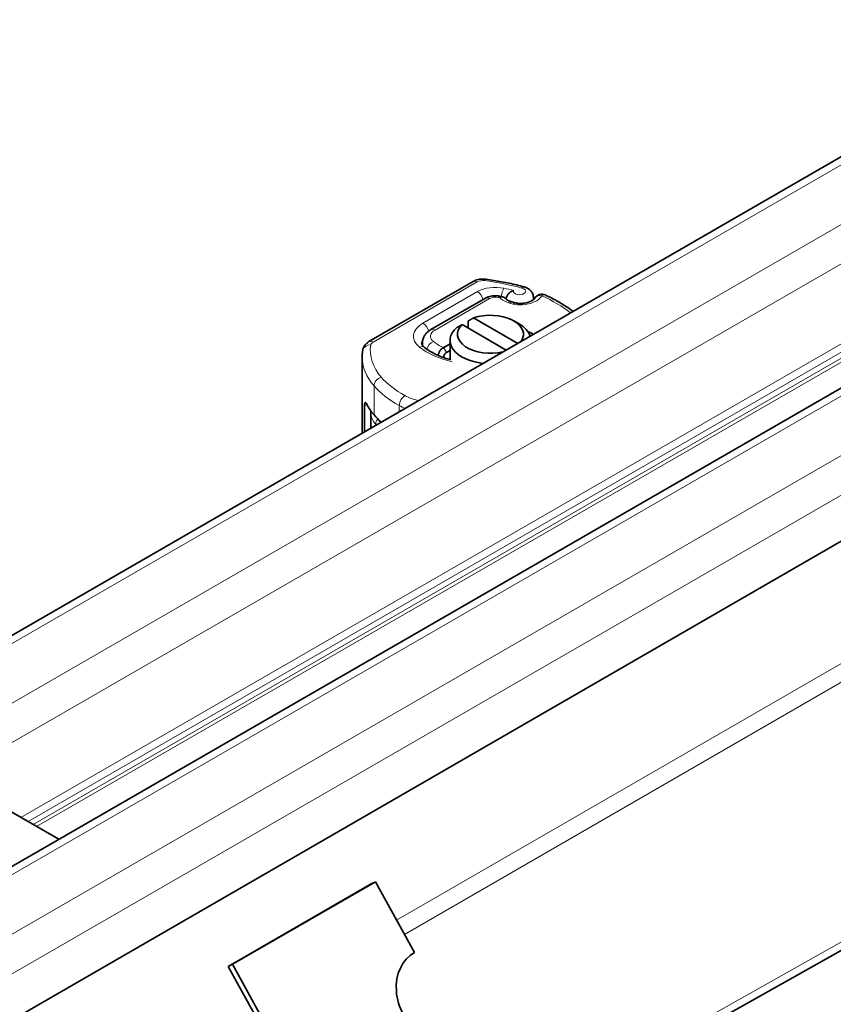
# Model space of a CAD drawing. Header units: millimetres. Extents: x -300186 to 535164, y -28581 to 763383.
# Tile 109 of 256: x 2266 to 2316, y 135939 to 136000. Entities that reach past the tile are written whole.
import ezdxf

# ---------------------------------------------------------------- set-up
doc = ezdxf.new("R2010")
doc.units = ezdxf.units.MM
doc.header["$LTSCALE"] = 10
doc.layers.add('Visible (ISO)', color=7, linetype='Continuous', lineweight=35)
doc.layers.add('Visible Narrow (ISO)', color=7, linetype='Continuous', lineweight=9)

msp = doc.modelspace()

# ---------------------------------------------------------------- linework, layer by layer
at = {"layer": 'Visible (ISO)'}
for p, q in [((2784.252, 136261.377), (1949.116, 135779.211)), ((1961.003, 135771.785), (2796.626, 136254.233)), ((2800.558, 136247.014), (1961.222, 135762.424)), ((2287.466, 135979.976), (2293.909, 135983.696)), ((2294.669, 135982.665), (2291.297, 135980.718)), ((2295.737, 135982.747), (2295.556, 135982.786)), ((2296.511, 135982.375), (2296.295, 135982.436)), ((2297.638, 135982.57), (2297.638, 135982.684)), ((2295.951, 135979.457), (2293.225, 135981.031)), ((2293.598, 135980.816), (2293.598, 135981.257)), ((2293.932, 135981.44), (2296.659, 135979.865)), ((2296.419, 135981.261), (2296.744, 135981.073)), ((2290.769, 135979.759), (2290.769, 135979.897)), ((2292.477, 135979.842), (2292.09, 135979.619)), ((2292.477, 135978.867), (2292.477, 135980.052)), ((2292.09, 135979.619), (2292.066, 135979.605)), ((2292.267, 135979.313), (2292.477, 135979.434)), ((2287.047, 135974.316), (2287.047, 135979.04)), ((2292.085, 135978.987), (2292.085, 135979.004)), ((2287.193, 135976.016), (2287.193, 135974.4)), ((2287.585, 135974.627), (2287.585, 135975.563)), ((2261.926, 135952.882), (2268.298, 135949.203)), ((2296.455, 135930.973), (2329.102, 135949.345)), ((2278.762, 135941.346), (2287.601, 135946.449)), ((2279.021, 135941.475), (2287.86, 135946.578)), ((2287.86, 135946.578), (2287.601, 135946.449)), ((2290.271, 135942.2), (2287.86, 135946.578)), ((2279.021, 135941.475), (2278.762, 135941.346)), ((2281.432, 135937.097), (2279.021, 135941.475)), ((2278.762, 135941.346), (2281.173, 135936.968))]:
    msp.add_line(p, q, dxfattribs=at)
msp.add_arc((2298.158, 135982.408), 0.5, 64.80894, 149.26243, dxfattribs=at)
for centre, major_axis, ratio, start_param, end_param in [((2294.977, 135980.428), (2.04, 0), 0.57735, 5.898088, 8.391753), ((2294.977, 135980.428), (-2.04, 0), 0.57735, 5.745414, 8.239079), ((2294.977, 135980.052), (2.5, 0), 0.57735, 0.18199, 0.785398), ((2294.977, 135980.052), (-2.5, 0), 0.57735, 5.699145, 7.671991), ((2292.262, 135979.278), (-0.0698, -0.0491), 0.307742, 4.429545, 4.603322), ((2294.047, 135977.244), (-7, 0), 0.57735, 0.287524, 0.461271), ((2294.495, 135977.372), (7.5, 0), 0.57735, 3.602863, 3.722437), ((2291.718, 135939.574), (1.34, -2.684), 0.815999, 3.190908, 6.332501)]:
    msp.add_ellipse(centre, major_axis=major_axis, ratio=ratio, start_param=start_param, end_param=end_param, dxfattribs=at)
for points, knots in [([(2293.909, 135983.696), (2293.959, 135983.725), (2294.009, 135983.748), (2294.111, 135983.787), (2294.163, 135983.802), (2294.267, 135983.826), (2294.32, 135983.835), (2294.426, 135983.846), (2294.479, 135983.848), (2294.586, 135983.847), (2294.639, 135983.843), (2294.692, 135983.836)], [3.141593, 3.141593, 3.141593, 3.141593, 3.344075, 3.344075, 3.546558, 3.546558, 3.74904, 3.74904, 3.951522, 3.951522, 4.154005, 4.154005, 4.154005, 4.154005]), ([(2294.692, 135983.836), (2294.854, 135983.814), (2295.016, 135983.791), (2295.338, 135983.739), (2295.497, 135983.712), (2295.815, 135983.652), (2295.973, 135983.621), (2296.286, 135983.554), (2296.442, 135983.518), (2296.75, 135983.443), (2296.903, 135983.404), (2297.055, 135983.363)], [4.1540048, 4.1540048, 4.1540048, 4.1540048, 4.1967514, 4.1967514, 4.2394979, 4.2394979, 4.2822445, 4.2822445, 4.3249911, 4.3249911, 4.3677377, 4.3677377, 4.3677377, 4.3677377]), ([(2294.669, 135982.665), (2294.724, 135982.697), (2294.781, 135982.723), (2294.897, 135982.764), (2294.956, 135982.78), (2295.075, 135982.803), (2295.135, 135982.811), (2295.256, 135982.818), (2295.316, 135982.817), (2295.436, 135982.808), (2295.496, 135982.799), (2295.556, 135982.786)], [3.141593, 3.141593, 3.141593, 3.141593, 3.37096, 3.37096, 3.600328, 3.600328, 3.829695, 3.829695, 4.059062, 4.059062, 4.28843, 4.28843, 4.28843, 4.28843]), ([(2296.397, 135983.14), (2296.397, 135983.14), (2296.396, 135983.14), (2296.352, 135983.127), (2296.31, 135983.109), (2296.23, 135983.063), (2296.191, 135983.035), (2296.107, 135982.958), (2296.064, 135982.906), (2295.996, 135982.797), (2295.971, 135982.741), (2295.946, 135982.659), (2295.94, 135982.633), (2295.935, 135982.608)], [-0.0004584, -0.0004584, -0.0004584, -0.0004584, 0, 0, 0.0291314, 0.0291314, 0.0589228, 0.0589228, 0.0992017, 0.0992017, 0.136201, 0.136201, 0.1537691, 0.1537691, 0.1537691, 0.1537691]), ([(2297.055, 135983.363), (2297.104, 135983.349), (2297.153, 135983.332), (2297.251, 135983.288), (2297.299, 135983.26), (2297.394, 135983.193), (2297.44, 135983.152), (2297.526, 135983.05), (2297.565, 135982.989), (2297.62, 135982.851), (2297.636, 135982.776), (2297.638, 135982.695), (2297.638, 135982.69), (2297.638, 135982.684)], [4.367738, 4.367738, 4.367738, 4.367738, 4.593748, 4.593748, 4.819757, 4.819757, 5.045767, 5.045767, 5.271777, 5.271777, 5.483403, 5.483403, 5.497787, 5.497787, 5.497787, 5.497787]), ([(2300.091, 135981.847), (2299.985, 135981.925), (2299.876, 135982.002), (2299.551, 135982.22), (2299.328, 135982.357), (2298.863, 135982.618), (2298.621, 135982.743), (2298.371, 135982.86)], [1.4495507, 1.4495507, 1.4495507, 1.4495507, 1.4959137, 1.4959137, 1.5842306, 1.5842306, 1.6725474, 1.6725474, 1.6725474, 1.6725474]), ([(2295.738, 135982.746), (2295.772, 135982.738), (2295.805, 135982.724), (2295.842, 135982.697), (2295.851, 135982.69), (2295.859, 135982.682)], [0, 0, 0, 0, 0.024894, 0.024894, 0.03257591, 0.03257591, 0.03257591, 0.03257591]), ([(2296.295, 135982.436), (2296.252, 135982.449), (2296.212, 135982.462), (2296.136, 135982.491), (2296.101, 135982.507), (2296.038, 135982.539), (2296.01, 135982.555), (2295.961, 135982.588), (2295.939, 135982.604), (2295.905, 135982.634), (2295.891, 135982.648), (2295.881, 135982.66)], [1.2438926, 1.2438926, 1.2438926, 1.2438926, 1.3750393, 1.3750393, 1.506186, 1.506186, 1.6373327, 1.6373327, 1.7684794, 1.7684794, 1.8996262, 1.8996262, 1.8996262, 1.8996262]), ([(2296.511, 135982.375), (2296.533, 135982.369), (2296.556, 135982.363), (2296.604, 135982.353), (2296.629, 135982.349), (2296.681, 135982.342), (2296.707, 135982.339), (2296.76, 135982.335), (2296.787, 135982.334), (2296.841, 135982.334), (2296.869, 135982.335), (2296.895, 135982.337)], [5.0392928, 5.0392928, 5.0392928, 5.0392928, 5.1533276, 5.1533276, 5.2673625, 5.2673625, 5.3813974, 5.3813974, 5.4954322, 5.4954322, 5.6094671, 5.6094671, 5.6094671, 5.6094671]), ([(2297.729, 135982.663), (2297.72, 135982.649), (2297.703, 135982.627), (2297.648, 135982.575), (2297.608, 135982.545), (2297.508, 135982.487), (2297.448, 135982.459), (2297.311, 135982.409), (2297.234, 135982.387), (2297.07, 135982.354), (2296.984, 135982.343), (2296.895, 135982.337)], [5.828497, 5.828497, 5.828497, 5.828497, 6.054178, 6.054178, 6.279859, 6.279859, 6.505541, 6.505541, 6.731222, 6.731222, 6.956904, 6.956904, 6.956904, 6.956904]), ([(2291.297, 135980.718), (2291.242, 135980.687), (2291.189, 135980.651), (2291.089, 135980.571), (2291.041, 135980.527), (2290.954, 135980.428), (2290.914, 135980.373), (2290.846, 135980.252), (2290.818, 135980.186), (2290.779, 135980.045), (2290.769, 135979.971), (2290.769, 135979.897)], [3.1415927, 3.1415927, 3.1415927, 3.1415927, 3.2986723, 3.2986723, 3.4557519, 3.4557519, 3.6128316, 3.6128316, 3.7699112, 3.7699112, 3.9269908, 3.9269908, 3.9269908, 3.9269908]), ([(2297.297, 135980.59), (2297.413, 135980.547), (2297.524, 135980.498), (2297.625, 135980.443), (2297.631, 135980.44), (2297.637, 135980.436), (2297.642, 135980.433)], [0.43949908, 0.43949908, 0.43949908, 0.43949908, 0.52302034, 0.52302034, 0.52302034, 0.52789948, 0.52789948, 0.52789948, 0.52789948]), ([(2287.077, 135979.438), (2287.085, 135979.491), (2287.099, 135979.542), (2287.137, 135979.636), (2287.16, 135979.679), (2287.212, 135979.758), (2287.241, 135979.793), (2287.302, 135979.856), (2287.333, 135979.884), (2287.399, 135979.934), (2287.432, 135979.956), (2287.466, 135979.976)], [2.4425917, 2.4425917, 2.4425917, 2.4425917, 2.5823919, 2.5823919, 2.7221921, 2.7221921, 2.8619923, 2.8619923, 3.0017925, 3.0017925, 3.1415927, 3.1415927, 3.1415927, 3.1415927]), ([(2290.719, 135979.897), (2290.719, 135979.885), (2290.72, 135979.873), (2290.726, 135979.847), (2290.731, 135979.832), (2290.746, 135979.797), (2290.756, 135979.778), (2290.784, 135979.736), (2290.803, 135979.713), (2290.848, 135979.665), (2290.875, 135979.64), (2290.906, 135979.614)], [3.9269908, 3.9269908, 3.9269908, 3.9269908, 4.0512388, 4.0512388, 4.1754868, 4.1754868, 4.2997348, 4.2997348, 4.4239828, 4.4239828, 4.5482308, 4.5482308, 4.5482308, 4.5482308]), ([(2287.047, 135979.04), (2287.047, 135979.067), (2287.047, 135979.093), (2287.049, 135979.146), (2287.05, 135979.173), (2287.053, 135979.226), (2287.055, 135979.253), (2287.06, 135979.306), (2287.063, 135979.332), (2287.069, 135979.385), (2287.073, 135979.412), (2287.077, 135979.438)], [2.35619449, 2.35619449, 2.35619449, 2.35619449, 2.37347393, 2.37347393, 2.39075337, 2.39075337, 2.40803282, 2.40803282, 2.42531226, 2.42531226, 2.4425917, 2.4425917, 2.4425917, 2.4425917]), ([(2290.906, 135979.614), (2291.009, 135979.532), (2291.124, 135979.451), (2291.376, 135979.298), (2291.513, 135979.226), (2291.806, 135979.091), (2291.962, 135979.029), (2292.252, 135978.93), (2292.383, 135978.891), (2292.518, 135978.855)], [4.5482308, 4.5482308, 4.5482308, 4.5482308, 4.6870639, 4.6870639, 4.825897, 4.825897, 4.96473, 4.96473, 5.0715734, 5.0715734, 5.0715734, 5.0715734]), ([(2292.066, 135979.605), (2292.027, 135979.582), (2291.984, 135979.549), (2291.928, 135979.494), (2291.883, 135979.444), (2291.843, 135979.385), (2291.792, 135979.303), (2291.76, 135979.232), (2291.737, 135979.158), (2291.733, 135979.143), (2291.729, 135979.127)], [-0.7393749, -0.7393749, -0.7393749, -0.7393749, -0.7082852, -0.7082852, -0.6895882, -0.6708911, -0.6708911, -0.6337981, -0.6337981, -0.624686, -0.624686, -0.624686, -0.624686]), ([(2292.085, 135979.004), (2292.085, 135979.016), (2292.087, 135979.044), (2292.094, 135979.075), (2292.107, 135979.116), (2292.121, 135979.15), (2292.145, 135979.19), (2292.164, 135979.219), (2292.185, 135979.245), (2292.213, 135979.274), (2292.234, 135979.292), (2292.254, 135979.305)], [0.5969202, 0.5969202, 0.5969202, 0.5969202, 0.6153592, 0.6337981, 0.6337981, 0.6708911, 0.6708911, 0.6895882, 0.7082852, 0.7082852, 0.7393749, 0.7393749, 0.7393749, 0.7393749]), ([(2287.334, 135976.098), (2287.314, 135976.138), (2287.293, 135976.171), (2287.255, 135976.209), (2287.239, 135976.214), (2287.217, 135976.196), (2287.208, 135976.177), (2287.196, 135976.112), (2287.193, 135976.067), (2287.193, 135976.016)], [-0.1631442, -0.1631442, -0.1631442, -0.1631442, -0.1191476, -0.1191476, -0.0751511, -0.0751511, -0.0375755, -0.0375755, 0, 0, 0, 0])]:
    msp.add_open_spline(points, degree=3, knots=knots, dxfattribs=at)
for points in [[(2295.738, 135982.746), (2295.738, 135982.746), (2295.737, 135982.746), (2295.737, 135982.746)], [(2295.879, 135982.661), (2295.88, 135982.661), (2295.88, 135982.66), (2295.881, 135982.66)], [(2287.585, 135975.563), (2287.585, 135975.602), (2287.587, 135975.642), (2287.591, 135975.682)]]:
    msp.add_open_spline(points, degree=3, dxfattribs=at)
for points in [[(2293.225, 135981.031), (2293.075, 135980.95), (2292.891, 135980.848)], [(2293.598, 135981.257), (2293.782, 135981.358), (2293.932, 135981.44)]]:
    msp.add_rational_spline(points, [1, 1.0054431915, 1], degree=2, dxfattribs=at)
at = {"layer": 'Visible Narrow (ISO)'}
for p, q in [((2785.002, 136261.303), (1949.378, 135778.856)), ((1952.56, 135777.018), (2788.184, 136259.466)), ((2788.184, 136257.016), (1954.237, 135775.537)), ((2797.376, 136254.159), (1961.753, 135771.711)), ((1964.934, 135769.874), (2800.558, 136252.321)), ((2800.558, 136249.872), (1965.995, 135768.037)), ((2420.438, 136019.995), (2289.167, 135944.205)), ((2420.925, 136019.111), (2289.653, 135943.322)), ((2351.308, 135999.84), (2265.95, 135950.559)), ((2351.746, 135999.587), (2266.388, 135950.306)), ((2352.06, 135999.406), (2266.702, 135950.124)), ((2352.28, 135999.279), (2266.922, 135949.998)), ((2287.716, 135979.951), (2294.159, 135983.671)), ((2294.176, 135983.069), (2290.805, 135981.122)), ((2291.547, 135980.693), (2294.919, 135982.64)), ((2295.449, 135982.706), (2295.559, 135982.682)), ((2296.158, 135982.364), (2296.374, 135982.302)), ((2292.254, 135979.305), (2292.066, 135979.605)), ((2292.09, 135979.619), (2292.267, 135979.313)), ((2292.085, 135979.004), (2292.043, 135979.002)), ((2287.779, 135975.445), (2287.779, 135977.241)), ((2287.193, 135976.016), (2287.334, 135976.098)), ((2289.342, 135975.641), (2289.342, 135976.022)), ((2287.88, 135974.797), (2287.88, 135974.882)), ((2327.842, 135949.148), (2296.239, 135931.363))]:
    msp.add_line(p, q, dxfattribs=at)
for centre, major_axis, ratio, start_param, end_param in [((2294.159, 135983.263), (-0.25, 0.433), 0.57735, 5.497787, 6.283185), ((2294.513, 135983.467), (0.5, 0), 0.57735, 1.343782, 2.356194), ((2294.626, 135983.34), (0.066, 0.496), 0.183768, 0, 0.627784), ((2292.06, 135977.336), (11.4, 0), 0.57735, 1.130049, 1.343782), ((2295.272, 135982.436), (-1.55, 0), 0.57735, 4.363603, 5.497787), ((2294.176, 135982.66), (0.25, -0.433), 0.57735, 1.06452, 2.356194), ((2295.449, 135982.298), (0.107, 0.488), 0.28873, 0, 0.647298), ((2295.802, 135982.869), (-0.103, -0.489), 0.279043, 3.786635, 4.979749), ((2292.06, 135977.336), (-10.95, 0), 0.57735, 4.305084, 4.363603), ((2296.763, 135983.093), (0.375, 0), 0.57735, 2.918896, 7.413235), ((2296.923, 135982.88), (0.131, 0.482), 0.34833, 0, 0.663559), ((2296.763, 135983.093), (1.475, 0), 0.57735, 4.824069, 5.952476), ((2298.158, 135982.408), (-0.43, 0.256), 0.772252, 5.14288, 6.283185), ((2298.158, 135982.408), (0.213, 0.452), 0.515719, 0, 0.739445), ((2291.526, 135978.116), (10.5, 0), 0.57735, 0.643302, 0.887149), ((2294.919, 135982.232), (-0.25, 0.433), 0.57735, 5.497787, 6.283185), ((2295.272, 135982.436), (0.5, 0), 0.57735, 1.209357, 2.356194), ((2296.798, 135983.112), (1.446, 0), 0.57735, 3.683245, 4.253895), ((2295.802, 135982.869), (-0.103, -0.489), 0.279043, 5.050841, 5.051505), ((2296.158, 135981.956), (0.137, 0.481), 0.36138, 0, 0.667719), ((2296.374, 135981.894), (0.137, 0.481), 0.36138, 0, 0.667719), ((2296.816, 135982.82), (1, 0), 0.57735, 4.253895, 4.824069), ((2296.928, 135981.838), (-0.032, 0.499), 0.090997, 5.664757, 6.283185), ((2296.763, 135982.684), (0.875, 0), 0.57735, 6.004225, 6.283185), ((2292.219, 135980.306), (-2, 0), 0.57735, 5.497787, 6.904425), ((2290.805, 135980.714), (0.25, -0.433), 0.57735, 1.036201, 2.356194), ((2292.219, 135980.306), (-0.95, 0), 0.57735, 5.497787, 6.904425), ((2291.547, 135980.285), (-0.25, 0.433), 0.57735, 5.497787, 6.283185), ((2287.571, 135979.364), (-0.494, 0.074), 0.813451, 4.833821, 6.283185), ((2287.716, 135979.543), (-0.25, 0.433), 0.57735, 5.497787, 6.283185), ((2294.047, 135979.448), (-6.5, 0), 0.57735, 6.196788, 6.744456), ((2288.069, 135979.747), (-0.5, 0), 0.57735, 5.497787, 6.196788), ((2292.219, 135979.897), (-1.5, 0), 0.57735, 5.868193, 6.283185), ((2292.219, 135979.897), (-1.45, 0), 0.57735, 0, 0.223445), ((2291.446, 135979.578), (0.314, 0.389), 0.66394, 0.882107, 2.226958), ((2294.252, 135981.146), (-3.45, 0), 0.57735, 0.62124, 0.884531), ((2290.593, 135979.225), (0.314, 0.389), 0.66394, 0, 0.882107), ((2294.252, 135981.146), (4.5, 0), 0.57735, 3.762833, 4.340817), ((2294.047, 135979.04), (-7, 0), 0.57735, 0, 0.461271), ((2288.226, 135977.37), (-0.379, -0.326), 0.731163, 4.150598, 5.721394), ((2294.495, 135979.577), (-7, 0), 0.57735, 0.461271, 0.813474), ((2294.495, 135979.168), (7.5, 0), 0.57735, 3.602863, 3.955066), ((2289.686, 135976.232), (-0.24, -0.439), 0.560915, 3.913342, 5.484138), ((2291.403, 135977.689), (-2.5, 0), 0.57735, 0.813474, 1.218933), ((2290.085, 135975.563), (-2.5, 0), 0.57735, 0, 0.490721), ((2291.403, 135977.28), (3, 0), 0.57735, 3.955066, 4.111436), ((2288.321, 135975.018), (0.367, 0.34), 0.720144, 1.787438, 2.553729), ((2294.495, 135976.923), (7.5, 0), 0.57735, 3.632314, 3.646879)]:
    msp.add_ellipse(centre, major_axis=major_axis, ratio=ratio, start_param=start_param, end_param=end_param, dxfattribs=at)
for points, knots in [([(2295.737, 135982.746), (2295.735, 135982.747), (2295.682, 135982.756), (2295.62, 135982.732), (2295.56, 135982.683), (2295.56, 135982.682), (2295.559, 135982.682)], [0.06540136, 0.06540136, 0.06540136, 0.06540136, 0.06760405, 0.11267341, 0.11267341, 0.11308404, 0.11308404, 0.11308404, 0.11308404]), ([(2295.559, 135982.682), (2295.56, 135982.682), (2295.56, 135982.683), (2295.635, 135982.725), (2295.749, 135982.747), (2295.845, 135982.697), (2295.874, 135982.668), (2295.879, 135982.661)], [-0.11308404, -0.11308404, -0.11308404, -0.11308404, -0.11267341, -0.11267341, -0.06760405, -0.04506936, -0.03970246, -0.03970246, -0.03970246, -0.03970246])]:
    msp.add_open_spline(points, degree=3, knots=knots, dxfattribs=at)

doc.saveas('drawing.dxf')
